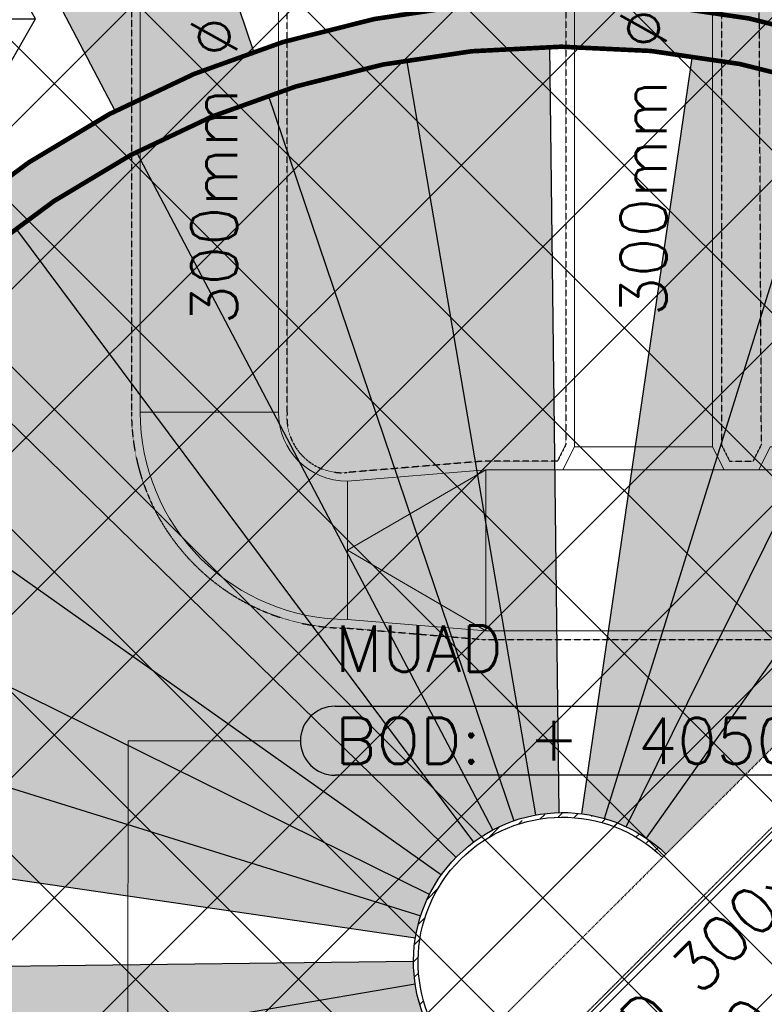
# Model space of a CAD drawing. Header units: millimetres. Extents: x -1574 to 74790, y -2818 to 13830.
# Tile 34 of 92: x 9825 to 11441, y 6840 to 8978. Entities that reach past the tile are written whole.
import ezdxf
from ezdxf.enums import TextEntityAlignment as Align

# ---------------------------------------------------------------- set-up
doc = ezdxf.new("R2010")
doc.units = ezdxf.units.MM
doc.header["$MEASUREMENT"] = 0
for name, pattern in [('( Hidden )', [0.375, 0.25, -0.125]), ('DASHED', [0.75, 0.5, -0.25]), ('HIDDENX2', [19.049999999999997, 12.7, -6.35])]:
    doc.linetypes.add(name, pattern=pattern)
doc.layers.get('0').update_dxf_attribs({"lineweight": 5})
for name, color, linetype, lineweight, true_color in [('A-CEILING-01', 7, 'Continuous', 5, 0xd56ca8), ('A-CEILING-08', 7, 'Continuous', 5, 0xd56ca8), ('ACMV-FA-DUCT', 150, 'Continuous', 20, 0x007fff), ('ACMV-SA-DUCT', 200, 'Continuous', 20, 0xbf00ff), ('M-MEP-ELLG-LIGHT', 5, 'Continuous', 15, 0x0000ff), ('RCP LAYOUT', 9, 'Continuous', 13, 0x808080)]:
    doc.layers.add(name, color=color, linetype=linetype, lineweight=lineweight, true_color=true_color)
for name, color, linetype in [('A-CELING ELEMENT', 1, 'Continuous'), ('ACMV-FA-DUCT-TAG', 7, 'Continuous'), ('ACMV-FA-DUCT-TEXT', 7, 'Continuous'), ('ACMV-KE-DUCT-TAG', 7, 'Continuous'), ('ACMV-SA-DUCT-TEXT', 7, 'Continuous'), ('Legend', 7, 'Continuous')]:
    doc.layers.add(name, color=color, linetype=linetype)
doc.layers.add('ACMV-DUCT-THERMAL-EXT-INS', color=9, linetype='DASHED', true_color=0x808080)
doc.layers.add('ACMV-DUCT-THERMAL-INT-INS', color=9, linetype='DASHED', true_color=0x808080)
doc.styles.add('Arial Narrow', font='ARIALN.TTF')
doc.styles.add('Romans', font='Romans.shx')
doc.styles.add('ROMANS-100', font='romans.shx')
doc.styles.get("Standard").update_dxf_attribs({"font": 'romans.shx'})
doc.dimstyles.new('500-DOT SMALL', dxfattribs={"dimtxt": 100, "dimasz": 500, "dimexe": 50, "dimexo": 50, "dimgap": 50, "dimtad": 1, "dimdec": 0, "dimzin": 0, "dimdsep": 46, "dimtxsty": 'ROMANS-100', "dimblk": 'DOTSMALL', "dimcen": 0.09, "dimclrd": 256, "dimclre": 256, "dimclrt": 256, "dimadec": 0, "dimazin": 0, "dimtfac": 1, "dimtdec": 0, "dimtofl": 0, "dimtmove": 0, "dimatfit": 3, "dimldrblk": 'DOTSMALL', "dimfxl": 1, "dimtolj": 1, "dimtzin": 0, "dimarcsym": 0})
pattern_1 = [(45, (0, 0), (19.88737822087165, 72.92038680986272), [93.75, -18.75, 0, -18.75])]
pattern_2 = [(45, (0, 0), (13.25825214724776, 48.61359120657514), [62.5, -12.5, 0, -12.5])]

# ---------------------------------------------------------------- blocks, each defined once
blk = doc.blocks.new('XR-CP-DS$0$ceiling element 01')
at = {"layer": 'A-CELING ELEMENT', "lineweight": 5, "true_color": 0x808080, "transparency": 33554687}
h = blk.add_hatch(dxfattribs=at)
h.set_pattern_fill('ANSI36', color=8, scale=300)
h.set_pattern_definition(pattern_1)
h.paths.add_polyline_path([(-425629.7960556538, -157750.8638610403, -0.0391189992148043), (-425655.8835600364, -157707.5139024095), (-427128.7828830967, -158480.5380024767, 0.03926858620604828), (-426963.6398093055, -158744.8594579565)])
h.paths.add_polyline_path([(-427216.4563219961, -158526.5629298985, -0.03923143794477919), (-427344.3603674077, -158225.5587398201), (-431924.0115134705, -159775.1416964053), (-429595.2775805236, -159775.1416964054)])
h.paths.add_polyline_path([(-427146.3193723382, -156679.8695324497, 0.0391675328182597), (-427262.2545382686, -156968.312470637), (-425674.3422246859, -157463.077551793, -0.03857034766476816), (-425655.3807674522, -157416.934810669)])
h.paths.add_polyline_path([(-425704.2367883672, -155604.6640174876, 0.03916753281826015), (-426005.4954178, -155681.3681860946), (-425472.4264763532, -157256.8048403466, -0.03857034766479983), (-425424.1785988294, -157244.1228951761)])
edge = h.paths.add_edge_path()
edge.add_line((-430171.6889873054, -151115.1416964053), (-430279.8110549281, -151115.1416964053))
edge.add_line((-430279.8110549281, -151115.1416964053), (-430279.8110549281, -151215.1416964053))
edge.add_line((-430279.8110549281, -151215.1416964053), (-430479.8110549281, -151215.1416964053))
edge.add_line((-430479.8110549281, -151215.1416964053), (-430479.8110549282, -151115.1416964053))
edge.add_line((-430479.8110549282, -151115.1416964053), (-430629.8110549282, -151115.1416964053))
edge.add_line((-430629.8110549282, -151115.1416964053), (-430629.8110549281, -150665.1416964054))
edge.add_line((-430629.8110549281, -150665.1416964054), (-432321.8110549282, -150665.1416964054))
edge.add_line((-432321.8110549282, -150665.1416964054), (-432321.8110549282, -150772.8768388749))
edge.add_line((-432321.8110549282, -150772.8768388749), (-426859.3146182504, -156104.6393870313))
edge.add_arc((-425365.2292909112, -157562.2543938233), 2087.326633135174, 126.73773769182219, 135.7078933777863, ccw=False)
edge.add_line((-426613.7701964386, -155889.5087225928), (-430171.6889873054, -151115.1416964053))
edge = h.paths.add_edge_path()
edge.add_line((-424199.8110549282, -150665.1416964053), (-424199.8110549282, -151115.1416964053))
edge.add_line((-424199.8110549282, -151115.1416964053), (-424349.8110549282, -151115.1416964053))
edge.add_line((-424349.8110549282, -151115.1416964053), (-424349.8110549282, -151215.1416964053))
edge.add_line((-424349.8110549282, -151215.1416964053), (-424444.6385716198, -151215.1416964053))
edge.add_line((-424444.6385716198, -151215.1416964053), (-425069.6001909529, -155495.9688596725))
edge.add_arc((-425365.2292909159, -157562.254393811), 2087.326633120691, 72.8717844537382, 81.8577931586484, ccw=False)
edge.add_line((-424750.4886915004, -155567.5046679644), (-423223.0070040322, -150665.1416964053))
edge.add_line((-423223.0070040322, -150665.1416964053), (-424199.8110549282, -150665.1416964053))
h.paths.add_polyline_path([(-424567.6847267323, -153182.9153720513), (-424331.6847267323, -153182.9119419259), (-424331.6847267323, -153418.9119419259), (-424567.6847267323, -153418.9153720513)], flags=16)
h = blk.add_hatch(dxfattribs=at)
h.set_pattern_fill('ANSI36', color=8, scale=300)
h.set_pattern_definition(pattern_1)
h.paths.add_polyline_path([(-426846.1435547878, -159033.2490968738, -0.03623855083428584), (-427043.0147101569, -158804.0146606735), (-428346.1766460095, -159775.1416964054), (-427588.0361543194, -159775.1416964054)])
h.paths.add_polyline_path([(-427423.6492792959, -157908.4329962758, -0.03919721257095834), (-427452.4534480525, -157582.9375083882), (-432321.8110549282, -157641.9041650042), (-432321.8110549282, -158745.1441087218)])
h.paths.add_polyline_path([(-425674.8872644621, -157660.6713751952, -0.03892332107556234), (-425686.337960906, -157611.649022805), (-427325.9197522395, -157891.7282088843, 0.03922765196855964), (-427250.5155660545, -158193.805162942)])
h.paths.add_polyline_path([(-425560.1445762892, -157303.3776282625, -0.03849207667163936), (-425518.0985768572, -157276.7174925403), (-426291.0479729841, -155804.0849076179, 0.03915403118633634), (-426553.9410719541, -155969.7988132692)])
h.paths.add_polyline_path([(-426337.6526150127, -155715.2770382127, -0.03917191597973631), (-426037.6823963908, -155586.2130748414), (-427702.7991701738, -150665.1416964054), (-428988.3555651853, -150665.1416964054)])
h = blk.add_hatch(dxfattribs=at)
h.set_pattern_fill('ANSI36', color=8, scale=200)
h.set_pattern_definition(pattern_2)
h.paths.add_polyline_path([(-427235.6458182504, -156635.7154104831, -0.03915974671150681), (-427068.3038184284, -156355.4115593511), (-432321.8110549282, -152634.8790587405), (-432321.8110549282, -154121.2965607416)])
h.paths.add_polyline_path([(-425454.0885552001, -150665.1416964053), (-426550.291158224, -150665.1416964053), (-425721.8318844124, -155505.6146432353, -0.03927567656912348), (-425395.832461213, -155475.1521156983)])
h.paths.add_polyline_path([(-425690.0529665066, -157561.5841056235, -0.03871886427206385), (-425686.0049243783, -157511.6697011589), (-427331.8014059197, -157271.3950015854, 0.03919283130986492), (-427353.2163287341, -157581.7273886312)], flags=17)
h.paths.add_polyline_path([(-425084.1782011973, -155595.7613539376, 0.03919283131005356), (-425394.6125195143, -155575.8786131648), (-425374.4697466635, -157238.9998530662, -0.03871886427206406), (-425324.4589862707, -157241.5995190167)], flags=17)
h.paths.add_polyline_path([(-423965.7270055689, -156152.8325476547, 0.9965124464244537), (-426776.1454952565, -158963.2510373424), (-425599.8565312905, -157786.9620733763, -0.9002864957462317), (-425184.3894031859, -157294.7662731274), (-424476.1591812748, -156294.7269236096), (-424567.8097006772, -156294.7269236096), (-424567.8097006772, -156058.7269236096), (-424331.8097006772, -156058.7269236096), (-424331.8097006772, -156294.7269236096), (-424476.1591812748, -156294.7269236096), (-425184.3894031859, -157294.7662731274, -0.04219191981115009), (-425141.9877764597, -157329.0933185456)])
h = blk.add_hatch(dxfattribs=at)
h.set_pattern_fill('ANSI36', color=8, scale=300)
h.set_pattern_definition(pattern_1)
h.paths.add_polyline_path([(-432321.8110549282, -155391.8451372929), (-432321.8110549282, -156542.8887234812), (-427430.1208832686, -157257.0410500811, -0.03917149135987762), (-427357.248366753, -156938.7221373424)])
h.paths.add_polyline_path([(-426787.7782644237, -156174.4636618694, 0.03915423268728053), (-426986.8576894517, -156413.0894222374), (-425629.5935314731, -157374.3029805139, -0.03849207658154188), (-425597.5986156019, -157336.1591179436)])
h.paths.add_polyline_path([(-424491.0989594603, -155778.6374362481, 0.03922659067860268), (-424780.5171665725, -155663.8848768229), (-425275.3273764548, -157251.9137619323, -0.03892330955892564), (-425228.2538995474, -157269.7574095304)])
h.paths.add_polyline_path([(-423119.8110549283, -154379.5158906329), (-423119.8110549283, -153004.7907557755), (-424446.3276985, -155688.0739497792, -0.03926858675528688), (-424164.6012359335, -155854.7929017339)])
h.paths.add_polyline_path([(-430497.8097006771, -156058.7269236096), (-430497.8097006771, -156294.7269236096), (-430261.8097006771, -156294.7269236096), (-430261.8097006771, -156058.7269236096)], flags=0)
h.paths.add_polyline_path([(-430497.8097006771, -156058.7269236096), (-430261.8097006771, -156058.7269236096), (-430261.8097006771, -156294.7269236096), (-430497.8097006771, -156294.7269236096)], flags=16)
h = blk.add_hatch(dxfattribs=at)
h.set_pattern_fill('ANSI36', color=8, scale=200)
h.set_pattern_definition(pattern_2)
h.paths.add_polyline_path([(-423965.7270055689, -156152.8325476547), (-423894.2345878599, -156081.3401299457, 0.996645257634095), (-426846.1435547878, -159033.2490968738), (-426776.1454952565, -158963.2510373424, -0.9965124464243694)])
h = blk.add_hatch(dxfattribs=at)
h.set_pattern_fill('ANSI36', color=8, scale=200)
h.set_pattern_definition(pattern_2)
h.paths.add_polyline_path([(-425599.8565312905, -157786.9620733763), (-425592.7839276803, -157779.8894697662, -0.9790513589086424), (-425149.0603800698, -157336.1659221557), (-425141.9877764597, -157329.0933185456, 0.979691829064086)])
at = {"layer": 'A-CEILING-01', "color": 8, "true_color": 0x808080}
for points in [[(-426846.1435547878, -159033.2490968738, -0.9966452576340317), (-423894.2345878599, -156081.3401299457)], [(-426776.1454952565, -158963.2510373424, -0.9965124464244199), (-423965.7270055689, -156152.8325476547, -0.9156974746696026)]]:
    blk.add_lwpolyline(points, format="xyb", dxfattribs=at)
at = {"layer": 'A-CELING ELEMENT', "color": 8, "linetype": '( Hidden )', "lineweight": -3, "ltscale": 10, "true_color": 0x808080}
blk.add_lwpolyline([(-427588.0361543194, -159775.1416964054), (-432321.8110549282, -159775.1416964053), (-432321.8110549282, -150665.1416964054), (-423119.8110549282, -150665.1416964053), (-423119.8110549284, -155306.9165970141), (-427588.0361543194, -159775.1416964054)], dxfattribs=at)
at = {"layer": 'A-CELING ELEMENT', "color": 8, "lineweight": -3, "true_color": 0x808080}
for points in [[(-426337.6526150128, -155715.2770382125), (-428988.3555651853, -150665.1416964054)], [(-427702.7991701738, -150665.1416964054), (-426037.6823963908, -155586.2130748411)], [(-425394.6149926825, -155575.6744119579), (-425374.4697466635, -157238.9998530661)], [(-425424.1785988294, -157244.1228951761), (-425704.2758136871, -155604.4355635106)], [(-425324.4589862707, -157241.5995190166), (-425084.1534904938, -155595.5920943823)], [(-425275.3273764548, -157251.9137619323), (-424780.4775777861, -155663.7578217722)], [(-426005.5765163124, -155681.1285068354), (-425472.4264763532, -157256.8048403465)], [(-425228.2538995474, -157269.7574095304), (-424491.05853318, -155778.5556618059)], [(-425518.1000278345, -157276.7147281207), (-426291.1722912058, -155803.8480550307)], [(-426554.1052867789, -155969.5784528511), (-425560.1445762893, -157303.3776282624)], [(-425597.5986156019, -157336.1591179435), (-426787.9749295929, -156174.2717034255)], [(-425184.3894031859, -157294.7662731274), (-424476.1591812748, -156294.7269236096)], [(-426987.0759866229, -156412.9348243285), (-425629.5960793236, -157374.3011761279)], [(-425655.3807674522, -157416.934810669), (-427146.5461964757, -156679.7573989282)], [(-427262.475809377, -156968.2435265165), (-425674.3422246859, -157463.077551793)], [(-425686.0049243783, -157511.6697011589), (-427332.0034799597, -157271.3655001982)], [(-427353.3873700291, -157581.7294601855), (-425690.0529665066, -157561.5841056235)], [(-425686.337960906, -157611.649022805), (-427326.0509330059, -157891.7506176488)]]:
    blk.add_lwpolyline(points, dxfattribs=at)
for points in [[(-425599.8565312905, -157786.9620733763, -0.9796918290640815), (-425141.9877764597, -157329.0933185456, -0.9999795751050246)], [(-425592.7839276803, -157779.8894697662, -0.9790513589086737), (-425149.0603800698, -157336.1659221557, -0.9133991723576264)]]:
    blk.add_lwpolyline(points, format="xyb", dxfattribs=at)
blk = doc.blocks.new('XR-CP-DS')
at = {"layer": 'A-CEILING-01', "true_color": 0x808080}
h = blk.add_hatch(dxfattribs=at)
h.set_pattern_fill('ANSI37', color=8, scale=2000)
h.set_pattern_definition([(45, (0, 0), (-176.7766952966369, 176.7766952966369), []), (135, (0, 0), (-176.7766952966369, -176.7766952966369), [])])
edge = h.paths.add_edge_path()
edge.add_line((17350.00000000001, 13380.00000000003), (12020.00000000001, 13380))
edge.add_line((12020.00000000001, 13380), (12020, 13280.00000000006))
edge.add_line((12020, 13280.00000000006), (11820.00000000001, 13280))
edge.add_line((11820.00000000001, 13280), (11820.00000000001, 13380.00000000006))
edge.add_line((11820.00000000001, 13380.00000000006), (6090, 13380.00000000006))
edge.add_line((6090, 13380.00000000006), (6090, 13280.00000000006))
edge.add_line((6090, 13280.00000000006), (5890.000000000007, 13280.00000000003))
edge.add_line((5890.000000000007, 13280.00000000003), (5890, 13380.00000000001))
edge.add_line((5890, 13380.00000000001), (350.0000000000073, 13380))
edge.add_line((350.0000000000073, 13380), (200.0000000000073, 13380))
edge.add_line((200.0000000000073, 13380), (200.0000000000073, 4520))
edge.add_line((200.0000000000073, 4520), (650.0000000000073, 4520))
edge.add_line((650.0000000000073, 4520), (649.9999999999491, 4220.000000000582))
edge.add_line((649.9999999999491, 4220.000000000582), (200.0000000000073, 4220.000000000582))
edge.add_line((200.0000000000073, 4220.000000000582), (200.0000000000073, 3270))
edge.add_line((200.0000000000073, 3270), (3945.000000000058, 3270))
edge.add_line((3945.000000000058, 3270), (3945.000000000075, 3919.999999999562))
edge.add_line((3945.000000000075, 3919.999999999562), (6135.000000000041, 3919.999999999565))
edge.add_line((6135.000000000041, 3919.999999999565), (6135.000000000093, 3269.999999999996))
edge.add_line((6135.000000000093, 3269.999999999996), (9805, 3270))
edge.add_line((9805, 3270), (9805.000000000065, 3070))
edge.add_line((9805.000000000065, 3070), (10125.70100277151, 3069.999999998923))
edge.add_line((10125.70100277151, 3069.999999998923), (10125.70100277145, 3422.999999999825))
edge.add_line((10125.70100277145, 3422.999999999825), (11242.06117950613, 4539.36017673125))
edge.add_line((11242.06117950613, 4539.36017673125), (10770.12626584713, 5011.295090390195))
edge.add_line((10770.12626584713, 5011.295090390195), (11904.41558772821, 6145.584412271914))
edge.add_line((11904.41558772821, 6145.584412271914), (14298.8311754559, 8540.00000000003))
edge.add_line((14298.8311754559, 8540.00000000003), (14449.99999999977, 8540.00000000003))
edge.add_line((14449.99999999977, 8540.00000000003), (14449.99999999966, 9620))
edge.add_line((14449.99999999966, 9620), (14449.99999999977, 12330.00000000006))
edge.add_arc((15199.99999999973, 12330.0000000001), 749.99999999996, 89.9999999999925, 180.0000000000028, ccw=False)
edge.add_line((15199.99999999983, 13080.00000000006), (17349.99999999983, 13080.00000000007))
edge.add_line((17349.99999999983, 13080.00000000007), (17350.00000000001, 13380.00000000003))
h.paths.add_polyline_path([(5890.12632819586, 11294.22803941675), (6090.124973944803, 11294.22803941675), (6090.124973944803, 11094.22117916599), (5890.12632819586, 11094.22117916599)], flags=16)
h.paths.add_polyline_path([(5890.12632819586, 9330), (6090.124973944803, 9330), (6090.124973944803, 9129.993139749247), (5890.12632819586, 9129.993139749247)], flags=16)
h.paths.add_polyline_path([(5890.001354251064, 8418.414772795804), (6090.000000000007, 8418.414772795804), (6090.000000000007, 8218.407912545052), (5890.001354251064, 8218.407912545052)], flags=16)
h.paths.add_polyline_path([(5890.000000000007, 6030), (6089.99864574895, 6030), (6089.99864574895, 5829.993139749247), (5890.000000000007, 5829.993139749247)], flags=16)
h.paths.add_polyline_path([(11820.00135425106, 8418.414772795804), (12020.00000000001, 8418.414772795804), (12020.00000000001, 8218.407912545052), (11820.00135425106, 8218.407912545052)], flags=16)
h.paths.add_polyline_path([(11820.00000000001, 9330), (12019.99864574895, 9330), (12019.99864574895, 9129.993139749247), (11820.00000000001, 9129.993139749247)], flags=16)
h.paths.add_polyline_path([(11820.12632819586, 11294.22803941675), (12020.1249739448, 11294.22803941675), (12020.1249739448, 11094.22117916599), (11820.12632819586, 11094.22117916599)], flags=16)
at = {"layer": 'M-MEP-ELLG-LIGHT', "color": 8, "linetype": 'HIDDENX2', "true_color": 0x808080, "const_width": 10}
for points in [[(12475.57646706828, 8413.801566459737, 0.9966452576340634), (9523.667500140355, 5461.892599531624, 1)], [(12404.08404935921, 8342.30914875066, 0.9965124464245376), (9593.665559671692, 5531.890659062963, 1)]]:
    blk.add_lwpolyline(points, format="xyb", dxfattribs=at)
at = {"layer": 'A-CEILING-08', "color": 8, "lineweight": 0, "true_color": 0x808080}
blk.add_blockref('XR-CP-DS$0$ceiling element 01', (436369.8110549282, 164495.1416964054), dxfattribs=at)
blk = doc.blocks.new('MUAD_BOD_LVL')
for points in [[(75, 75), (1075, 75)], [(1075, -75), (75, -75)]]:
    blk.add_lwpolyline(points)
for centre, start, end in [((75, 0), 90, 180), ((1075, 0), 0, 90), ((75, 0), 180, 270), ((1075, 0), 270, 0)]:
    blk.add_arc(centre, 75, start, end)
at = {"char_height": 100, "style": 'Romans'}
for s, width, insert, attachment_point in [('MUAD', 312.4990000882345, (75, 200), 4), ('BOD:', 1168.032952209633, (75, 0), 4), ('\\pxqc;+', 105.7619047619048, (550, 7.263453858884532), 5)]:
    blk.add_mtext_dynamic_manual_height_columns(s, width=width, gutter_width=1, heights=[0], dxfattribs=dict(at, insert=insert, attachment_point=attachment_point))
at = {"style": 'Romans'}
blk.add_attdef('LVL', text='', height=100, dxfattribs=at).set_placement((1075, 0), align=Align.MIDDLE_RIGHT)
blk = doc.blocks.new('_DotSmall')
at = {"color": 0, "linetype": 'ByBlock', "const_width": 0.5}
blk.add_lwpolyline([(-0.0625, 0, 1), (0.0625, 0, 1)], format="xyb", close=True, dxfattribs=at)
blk = doc.blocks.new('AIR Terminal Tag')
at = {"layer": 'Legend'}
blk.add_line((-250, 0), (250, 0), dxfattribs=at)
blk.add_lwpolyline([(-125, 216.5063509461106), (-250, 0), (-125, -216.5063509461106), (125, -216.5063509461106), (250, 0), (125, 216.5063509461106)], close=True, dxfattribs=at)
at = {"layer": 'Legend', "style": 'Arial Narrow'}
for tag, p in [('AIR_TERMINAL_TYPE_NUMBER', (0, 108.2531754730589)), ('CFM', (0, -108.2531754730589))]:
    blk.add_attdef(tag, text='', height=100, dxfattribs=at).set_placement(p, align=Align.MIDDLE_CENTER)
blk = doc.blocks.new('A$C7e6e56f9')
at = {"layer": 'ACMV-DUCT-THERMAL-INT-INS'}
for points in [[(-5132.516856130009, 9424.262052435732), (-5132.516856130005, 8125.748558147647, 0.4137150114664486), (-4664.315309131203, 7656.749237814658), (-4364.30715312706, 7631.748558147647), (-2979.481040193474, 7631.748558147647), (-2529.481040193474, 7556.748558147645), (-797.4081508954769, 7556.748558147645), (-349.8247980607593, 7436.792302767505)], [(-4189.830072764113, 9359.857571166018), (-4189.754717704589, 8055.232822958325), (-4207.49685010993, 8019.748558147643), (-4364.30715312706, 8019.748558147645), (-4665.094720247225, 7994.682927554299, -0.4657285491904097), (-4794.516856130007, 8124.929167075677), (-4794.516856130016, 9424.262052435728)]]:
    blk.add_lwpolyline(points, format="xyb", dxfattribs=at)
blk.add_lwpolyline([(-3851.898855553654, 9359.87555043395), (-3851.898855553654, 8055.257041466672), (-3834.04188697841, 8019.748558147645), (-3782.567622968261, 8019.748558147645), (-3764.84725459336, 8055.18929489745), (-3771.44720339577, 9384.78124499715)], dxfattribs=at)
at = {"layer": 'ACMV-SA-DUCT'}
for points in [[(-5113.516856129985, 9424.26205243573), (-4813.516856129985, 9424.26205243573), (-4813.516856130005, 8125.748558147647), (-5113.516856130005, 8125.748558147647)], [(-4170.898855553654, 9359.87555043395), (-3870.898855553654, 9359.87555043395), (-3870.754204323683, 8050.748558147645), (-4170.754204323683, 8050.748558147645)], [(-4170.754204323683, 8050.748558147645), (-3870.754204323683, 8050.748558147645), (-3845.754204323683, 8000.748558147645), (-4195.754204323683, 8000.748558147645)], [(-3445.824977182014, 8050.748558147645), (-3745.824977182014, 8050.748558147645), (-3770.824977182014, 8000.748558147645), (-3420.824977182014, 8000.748558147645)], [(-4663.516856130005, 7975.748558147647), (-4363.516856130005, 8000.748558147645), (-4363.516856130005, 7650.748558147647), (-4663.516856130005, 7675.748558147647)], [(-4363.516856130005, 7650.748558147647), (-4363.516856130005, 8000.748558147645), (-2976.055051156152, 8000.748558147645), (-2976.055051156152, 7650.748558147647)]]:
    blk.add_lwpolyline(points, close=True, dxfattribs=at)
blk.add_lwpolyline([(-4663.516856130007, 7675.748558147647, -0.414213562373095), (-5113.516856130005, 8125.748558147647), (-4813.516856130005, 8125.748558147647, 0.414213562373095), (-4663.516856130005, 7975.748558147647)], format="xyb", close=True, dxfattribs=at)
blk.add_lwpolyline([(-4363.516856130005, 8000.748558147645), (-4663.516856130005, 7825.748558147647), (-4363.516856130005, 7650.748558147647)], dxfattribs=at)
at = {"layer": 'Legend'}
blk.add_blockref('AIR Terminal Tag', (-5590.588822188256, 8980.290540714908), dxfattribs=at).add_auto_attribs({'CFM': '375', 'AIR_TERMINAL_TYPE_NUMBER': 'SD1'})
at = {"layer": 'ACMV-SA-DUCT-TEXT', "char_height": 99.99999999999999, "attachment_point": 5, "rotation": 89.9983527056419}
for insert in [(-4020.792140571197, 8667.947541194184), (-4952.916852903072, 8649.713152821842)]:
    blk.add_mtext_dynamic_manual_height_columns('{\\Fromans|c0;300mm %%C}', width=1639.937595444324, gutter_width=0.9999999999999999, heights=[0], dxfattribs=dict(at, insert=insert))
blk = doc.blocks.new('A$C5c7590bd')
at = {"layer": 'ACMV-DUCT-THERMAL-EXT-INS'}
blk.add_lwpolyline([(-6077.757474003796, 4410.363350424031), (-2345.556217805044, 8142.564606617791, -0.4142135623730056), (-2202.720648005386, 8142.564606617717), (-1292.528584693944, 7232.372543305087, -0.414213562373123), (-1292.528584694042, 7089.536973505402), (-2561.952828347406, 5820.112729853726), (-2322.950736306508, 5581.110637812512), (-1053.526492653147, 6850.534881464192, 0.414213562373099), (-1053.526492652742, 7471.374635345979), (-1963.718555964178, 8381.56669865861, 0.4142135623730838), (-2584.558309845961, 8381.566698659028), (-6316.759590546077, 4649.365417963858)], format="xyb", dxfattribs=at)
at = {"layer": 'ACMV-FA-DUCT'}
blk.add_lwpolyline([(-2571.123281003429, 8368.131669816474), (-2358.991246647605, 8155.999635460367), (-6092.303434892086, 4422.687447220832), (-6304.43546924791, 4634.819481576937)], close=True, dxfattribs=at)
at = {"layer": 'ACMV-FA-DUCT-TAG'}
blk.add_blockref('MUAD_BOD_LVL', (-4765.646132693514, 7412.217969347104), dxfattribs=at).add_auto_attribs({'LVL': '4050'})
at = {"layer": 'ACMV-FA-DUCT-TEXT', "insert": (-3820.740004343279, 6887.185814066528), "char_height": 100, "attachment_point": 5, "rotation": 44.999999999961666}
blk.add_mtext_dynamic_manual_height_columns('{\\Fromans|c0;MUAD 300x250\\P1200 CFM}', width=1738.555604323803, gutter_width=1, heights=[389.5118788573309], dxfattribs=at)
at = {"layer": 'ACMV-KE-DUCT-TAG'}
blk.add_leader([(-5141.131737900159, 5798.123212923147), (-5139.495440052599, 7412.217969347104), (-4765.646132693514, 7412.217969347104)], dimstyle='500-DOT SMALL', override={"dimasz": 250, "dimtad": 0}, dxfattribs=at)

msp = doc.modelspace()

# ---------------------------------------------------------------- block references
for name in ['A$C7e6e56f9', 'A$C5c7590bd']:
    msp.add_blockref(name, (15200.00000000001, 0))
at = {"layer": 'RCP LAYOUT', "color": 1}
msp.add_blockref('XR-CP-DS', (7.247535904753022e-12, 0), dxfattribs=at)

doc.saveas('drawing.dxf')
